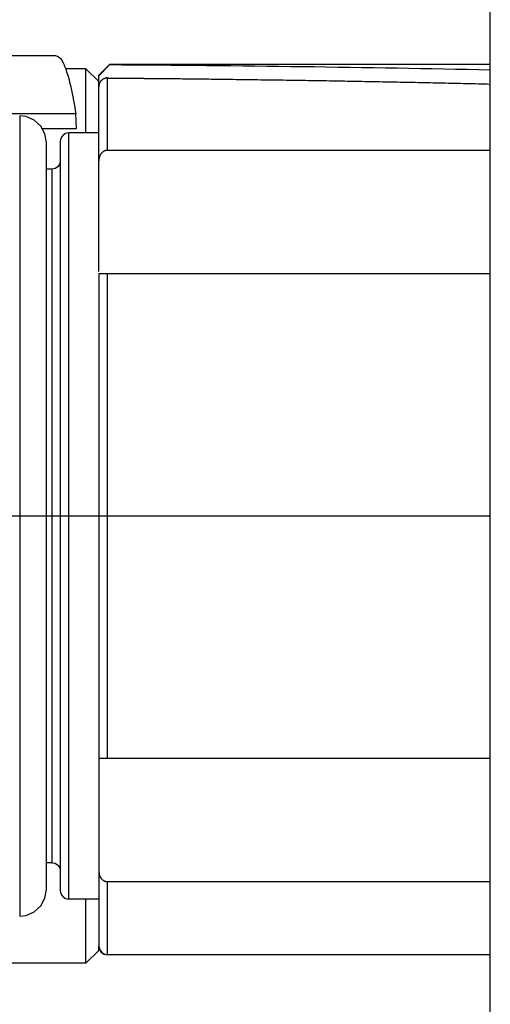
# Model space of a CAD drawing. Header units: millimetres. Extents: x 0 to 2550, y 0 to 1188.
# Tile 173 of 218: x 1400.46 to 1407.06, y 643.14 to 656.94. Entities that reach past the tile are written whole.
import ezdxf

# ---------------------------------------------------------------- set-up
doc = ezdxf.new("R2010")
doc.units = ezdxf.units.MM
doc.header["$LTSCALE"] = 46.255
doc.layers.get('0').update_dxf_attribs({"linetype": 'CONTINUOUS'})
for name, color, linetype in [('1613603_PBL6', 7, 'CONTINUOUS'), ('M2000801_PBL9', 7, 'CONTINUOUS'), ('R2538000302_HARNESS_PBL12', 7, 'CONTINUOUS'), ('ST-8EP1N8AW400S_PBL341', 7, 'CONTINUOUS')]:
    doc.layers.add(name, color=color, linetype=linetype)

# ---------------------------------------------------------------- blocks, each defined once
blk = doc.blocks.new('DD')
at = {"layer": '1613603_PBL6', "color": 7}
for p, q in [((884.949, 1094.055), (879.449, 1094.055)), ((885.649, 1093.755), (885.167, 1093.755)), ((885.649, 1092.255), (885.649, 1093.755)), ((885.949, 1093.455), (885.649, 1093.755)), ((885.411, 1092.7), (882.523, 1092.7)), ((885.424, 1092.355), (885.411, 1092.7)), ((884.624, 1092.355), (885.424, 1092.355)), ((885.649, 1072.855), (885.649, 1074.355)), ((885.949, 1073.155), (885.649, 1072.855)), ((885.949, 1073.156), (885.949, 1073.255)), ((885.649, 1072.855), (882.299, 1072.855))]:
    blk.add_line(p, q, dxfattribs=at)
for points, knots in [([(884.949, 1094.055), (884.993, 1094.055), (885.061, 1093.991), (885.12, 1093.885), (885.152, 1093.81), (885.168, 1093.767)], [0, 0, 0, 0, 0.352255, 0.634031, 1, 1, 1, 1]), ([(885.168, 1093.767), (885.221, 1093.625), (885.312, 1093.27), (885.377, 1092.911), (885.411, 1092.7)], [0, 0, 0, 0, 0.416269, 1, 1, 1, 1])]:
    blk.add_open_spline(points, degree=3, knots=knots, dxfattribs=at)
at = {"layer": 'M2000801_PBL9', "color": 7}
blk.add_line((895.099, 1063.32), (895.099, 1113.32), dxfattribs=at)
at = {"layer": 'R2538000302_HARNESS_PBL12', "color": 7}
for p, q in [((886.199, 1093.855), (885.949, 1093.605)), ((886.199, 1093.843), (885.949, 1093.59)), ((886.199, 1093.843), (886.199, 1093.855)), ((895.099, 1093.855), (886.199, 1093.855)), ((885.949, 1089.017), (885.949, 1093.605)), ((884.248, 1092.637), (884.099, 1092.655)), ((884.438, 1092.556), (884.248, 1092.637)), ((884.591, 1092.416), (884.438, 1092.556)), ((884.69, 1092.234), (884.591, 1092.416)), ((884.724, 1092.03), (884.69, 1092.234)), ((885.172, 1092.24), (885.108, 1092.197)), ((885.249, 1092.255), (885.172, 1092.24)), ((885.949, 1092.255), (885.249, 1092.255)), ((884.724, 1074.58), (884.724, 1092.03)), ((885.064, 1092.132), (885.049, 1092.055)), ((885.049, 1092.055), (885.049, 1074.555)), ((885.108, 1092.197), (885.064, 1092.132)), ((895.099, 1091.846), (886.149, 1091.846)), ((885.034, 1091.529), (884.991, 1091.464)), ((885.049, 1091.605), (885.034, 1091.529)), ((884.849, 1091.405), (884.724, 1091.405)), ((884.926, 1091.421), (884.849, 1091.405)), ((884.991, 1091.464), (884.926, 1091.421)), ((885.949, 1088.972), (885.949, 1073.255)), ((885.972, 1088.97), (886.004, 1088.97)), ((886.149, 1088.973), (895.099, 1088.973)), ((895.099, 1077.638), (886.149, 1077.638)), ((884.849, 1075.205), (884.724, 1075.205)), ((884.849, 1075.205), (884.926, 1075.19)), ((884.926, 1075.19), (884.991, 1075.147)), ((884.991, 1075.147), (885.034, 1075.082)), ((885.034, 1075.082), (885.049, 1075.005)), ((886.149, 1074.765), (895.099, 1074.765)), ((884.69, 1074.376), (884.724, 1074.58)), ((885.049, 1074.555), (885.064, 1074.479)), ((884.591, 1074.195), (884.69, 1074.376)), ((885.064, 1074.479), (885.108, 1074.414)), ((885.108, 1074.414), (885.172, 1074.371)), ((885.172, 1074.371), (885.249, 1074.355)), ((885.949, 1074.355), (885.249, 1074.355)), ((884.248, 1073.973), (884.438, 1074.055)), ((884.438, 1074.055), (884.591, 1074.195)), ((884.099, 1073.955), (884.248, 1073.973)), ((885.949, 1073.255), (885.969, 1073.168)), ((885.969, 1073.168), (886.025, 1073.099)), ((886.025, 1073.099), (886.105, 1073.06)), ((886.105, 1073.06), (886.149, 1073.055)), ((895.099, 1073.055), (886.149, 1073.055))]:
    blk.add_line(p, q, dxfattribs=at)
at = {"layer": 'R2538000302_HARNESS_PBL12', "color": 2}
for p, q in [((886.149, 1091.846), (886.149, 1093.537)), ((884.099, 1092.655), (884.099, 1073.955)), ((885.249, 1074.355), (885.249, 1092.255)), ((884.849, 1091.405), (884.849, 1075.205)), ((886.149, 1077.638), (886.149, 1088.973)), ((882.349, 1083.305), (895.099, 1083.305)), ((886.149, 1073.055), (886.149, 1074.765))]:
    blk.add_line(p, q, dxfattribs=at)
at = {"layer": 'R2538000302_HARNESS_PBL12', "color": 7}
blk.add_ellipse((852.015, 1083.305), major_axis=(88.474, 3.654), ratio=0.111863, start_param=1.057564, end_param=1.169484, dxfattribs=at)
for points, knots in [([(886.149, 1093.537), (886.142, 1093.537), (886.129, 1093.537), (886.109, 1093.534), (886.089, 1093.529), (886.07, 1093.522), (886.052, 1093.513), (886.035, 1093.502), (886.019, 1093.49), (886.005, 1093.476), (885.992, 1093.461), (885.98, 1093.444), (885.971, 1093.427), (885.963, 1093.409), (885.957, 1093.391), (885.951, 1093.366), (885.949, 1093.347), (885.949, 1093.334)], [0, 0, 0, 0, 0.063506, 0.127243, 0.191045, 0.255016, 0.31891, 0.382514, 0.445936, 0.509112, 0.571839, 0.634118, 0.696074, 0.757637, 0.818709, 0.879449, 1, 1, 1, 1]), ([(886.149, 1093.537), (886.147, 1093.537), (886.142, 1093.537), (886.135, 1093.538), (886.129, 1093.538), (886.126, 1093.538), (886.123, 1093.538), (886.122, 1093.538), (886.121, 1093.538), (886.12, 1093.538), (886.12, 1093.538), (886.12, 1093.538), (886.12, 1093.538), (886.12, 1093.538), (886.119, 1093.538), (886.119, 1093.538), (886.119, 1093.538), (886.119, 1093.538), (886.119, 1093.538), (886.119, 1093.538), (886.119, 1093.538), (886.119, 1093.538), (886.12, 1093.538), (886.12, 1093.538), (886.12, 1093.538), (886.121, 1093.538), (886.121, 1093.538), (886.123, 1093.538), (886.125, 1093.538), (886.128, 1093.538), (886.132, 1093.538), (886.138, 1093.538), (886.144, 1093.538), (886.151, 1093.538), (886.159, 1093.538), (886.168, 1093.537), (886.178, 1093.537), (886.188, 1093.537), (886.211, 1093.537), (886.271, 1093.537), (886.371, 1093.536), (886.497, 1093.535), (886.623, 1093.533), (886.743, 1093.532), (886.856, 1093.531), (886.963, 1093.53), (887.064, 1093.529), (887.159, 1093.529), (887.276, 1093.527), (887.409, 1093.526), (887.667, 1093.524), (887.934, 1093.521), (888.218, 1093.518), (888.421, 1093.516), (888.642, 1093.513), (888.982, 1093.508), (889.45, 1093.502), (890.035, 1093.494), (890.624, 1093.486), (891.198, 1093.477), (891.755, 1093.467), (892.306, 1093.457), (892.859, 1093.446), (893.417, 1093.435), (893.978, 1093.423), (894.539, 1093.41), (894.913, 1093.402), (895.099, 1093.397)], [0, 0, 0, 0, 0.000895, 0.001642, 0.002246, 0.002711, 0.002892, 0.003041, 0.003156, 0.003201, 0.003239, 0.003268, 0.00328, 0.00329, 0.003298, 0.003304, 0.003308, 0.003309, 0.00331, 0.003311, 0.003312, 0.003316, 0.003321, 0.003338, 0.003362, 0.003433, 0.003533, 0.003661, 0.003818, 0.004214, 0.004716, 0.005321, 0.006024, 0.006821, 0.007708, 0.008681, 0.009736, 0.010869, 0.012076, 0.017557, 0.030809, 0.045363, 0.059464, 0.072781, 0.085351, 0.097209, 0.108394, 0.118941, 0.128887, 0.147121, 0.16339, 0.21466, 0.236106, 0.257881, 0.2822, 0.309628, 0.371334, 0.437918, 0.504302, 0.567659, 0.629008, 0.689741, 0.751089, 0.813147, 0.875535, 0.937879, 1, 1, 1, 1]), ([(886.149, 1091.846), (886.142, 1091.846), (886.127, 1091.845), (886.106, 1091.841), (886.085, 1091.834), (886.066, 1091.825), (886.047, 1091.814), (886.03, 1091.8), (886.014, 1091.785), (886, 1091.768), (885.988, 1091.75), (885.977, 1091.731), (885.969, 1091.712), (885.959, 1091.684), (885.951, 1091.649), (885.949, 1091.62), (885.949, 1091.605)], [0, 0, 0, 0, 0.062429, 0.124935, 0.18753, 0.25006, 0.31253, 0.375079, 0.43764, 0.500098, 0.562607, 0.625182, 0.68768, 0.750133, 0.875102, 1, 1, 1, 1]), ([(885.949, 1088.972), (885.949, 1088.972), (885.949, 1088.972), (885.949, 1088.972), (885.949, 1088.972), (885.949, 1088.972), (885.949, 1088.972), (885.949, 1088.972), (885.949, 1088.972), (885.949, 1088.972), (885.949, 1088.972), (885.95, 1088.972), (885.95, 1088.972), (885.95, 1088.972), (885.95, 1088.971), (885.951, 1088.971), (885.951, 1088.971), (885.951, 1088.971), (885.951, 1088.971), (885.952, 1088.971), (885.952, 1088.971), (885.953, 1088.971), (885.955, 1088.97), (885.956, 1088.97), (885.958, 1088.97), (885.96, 1088.97), (885.963, 1088.97), (885.967, 1088.97), (885.971, 1088.97), (885.972, 1088.97)], [0, 0, 0, 0, 0.015127, 0.01905, 0.021167, 0.022714, 0.025144, 0.02865, 0.033048, 0.038086, 0.043488, 0.054274, 0.072543, 0.087004, 0.098826, 0.109119, 0.118937, 0.129333, 0.141429, 0.156236, 0.173944, 0.217775, 0.272228, 0.336496, 0.409732, 0.491069, 0.579634, 0.775629, 1, 1, 1, 1]), ([(886.004, 1088.97), (886.014, 1088.971), (886.035, 1088.971), (886.07, 1088.972), (886.108, 1088.973), (886.135, 1088.973), (886.149, 1088.973)], [0, 0, 0, 0, 0.201761, 0.442169, 0.712595, 1, 1, 1, 1]), ([(885.972, 1077.641), (885.971, 1077.641), (885.967, 1077.641), (885.962, 1077.641), (885.958, 1077.64), (885.956, 1077.64), (885.954, 1077.64), (885.952, 1077.64), (885.951, 1077.64), (885.951, 1077.639), (885.95, 1077.639), (885.95, 1077.639), (885.949, 1077.639), (885.949, 1077.638), (885.949, 1077.638)], [0, 0, 0, 0, 0.233001, 0.433382, 0.601661, 0.738541, 0.795462, 0.844851, 0.886843, 0.921624, 0.949481, 0.970919, 0.986987, 1, 1, 1, 1]), ([(886.149, 1077.638), (886.13, 1077.638), (886.103, 1077.638), (886.067, 1077.639), (886.043, 1077.639), (886.021, 1077.64), (886.002, 1077.64), (885.986, 1077.641), (885.977, 1077.641), (885.972, 1077.641)], [0, 0, 0, 0, 0.319038, 0.468163, 0.605286, 0.728306, 0.835623, 0.926187, 1, 1, 1, 1]), ([(885.949, 1075.005), (885.949, 1075.005), (885.948, 1075.005), (885.947, 1075.005), (885.947, 1075.004), (885.946, 1075.002), (885.946, 1075.001), (885.947, 1075), (885.947, 1074.998), (885.948, 1074.996), (885.949, 1074.993), (885.95, 1074.989), (885.951, 1074.986), (885.952, 1074.982), (885.953, 1074.979), (885.953, 1074.975), (885.954, 1074.97), (885.955, 1074.965), (885.955, 1074.96), (885.955, 1074.955), (885.955, 1074.951), (885.955, 1074.946), (885.956, 1074.941), (885.957, 1074.936), (885.958, 1074.929), (885.961, 1074.921), (885.964, 1074.91), (885.968, 1074.9), (885.973, 1074.889), (885.978, 1074.879), (885.983, 1074.87), (885.988, 1074.86), (885.994, 1074.851), (886.003, 1074.84), (886.014, 1074.826), (886.03, 1074.81), (886.047, 1074.797), (886.066, 1074.786), (886.085, 1074.776), (886.103, 1074.771), (886.117, 1074.768), (886.131, 1074.765), (886.142, 1074.765), (886.149, 1074.765)], [0, 0, 0, 0, 0.003433, 0.006342, 0.009254, 0.012541, 0.016353, 0.020697, 0.02551, 0.030697, 0.041728, 0.052812, 0.063298, 0.073178, 0.082512, 0.091356, 0.107794, 0.122912, 0.137088, 0.150667, 0.163972, 0.177331, 0.191086, 0.205384, 0.220182, 0.251022, 0.283037, 0.315561, 0.347875, 0.379483, 0.410526, 0.441271, 0.471999, 0.502955, 0.565139, 0.627281, 0.689302, 0.751438, 0.813608, 0.875636, 0.906728, 0.937857, 1, 1, 1, 1])]:
    blk.add_open_spline(points, degree=3, knots=knots, dxfattribs=at)
at = {"layer": 'ST-8EP1N8AW400S_PBL341', "color": 7}
blk.add_arc((886.149, 1073.255), 0.2, 180, 270, dxfattribs=at)

msp = doc.modelspace()

# ---------------------------------------------------------------- block references
at = {"xscale": 0.6, "yscale": 0.6, "zscale": 0.6}
msp.add_blockref('DD', (870, 0), dxfattribs=at)

doc.saveas('drawing.dxf')
